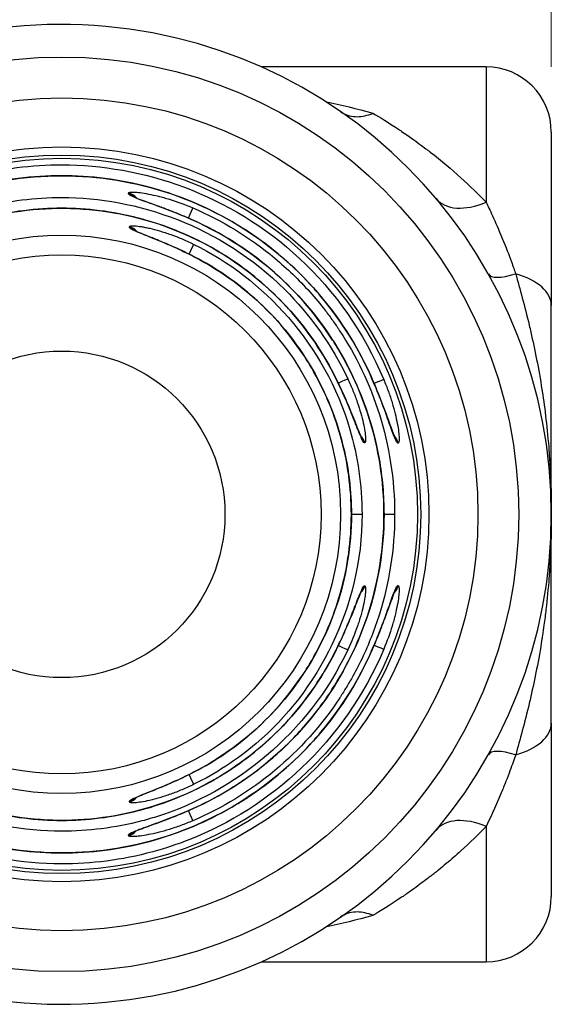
# Model space of a CAD drawing. Header units: millimetres. Extents: x 399 to 6076, y -1991 to 1602.
# Tile 211 of 256: x 4189.34 to 4197.48, y 642.52 to 657.59. Entities that reach past the tile are written whole.
import ezdxf

# ---------------------------------------------------------------- set-up
doc = ezdxf.new("R2010")
doc.units = ezdxf.units.MM
doc.layers.add('AM_5', color=3, linetype='Continuous', lineweight=25)
doc.layers.add('中繼線', color=7, linetype='Continuous')
doc.styles.add('尺寸標註', font='romans.shx', dxfattribs={"bigfont": 'CHINESET.SHX'})
doc.dimstyles.new('複本 CNS2-1$0', dxfattribs={"dimtxt": 2.5, "dimasz": 2, "dimexe": 1, "dimexo": 1, "dimgap": 1, "dimtad": 1, "dimtoh": 1, "dimdsep": 46, "dimtxsty": '尺寸標註', "dimcen": 0, "dimclrd": 2, "dimclre": 2, "dimclrt": 3, "dimadec": 0, "dimazin": 2, "dimtp": 0.1, "dimtm": 0.1, "dimtfac": 0.71, "dimtmove": 0, "dimatfit": 0, "dimfxl": 0, "dimlwd": 13, "dimlwe": 13, "dimarcsym": 0})

# ---------------------------------------------------------------- blocks, each defined once
blk = doc.blocks.new('*D297')
at = {"layer": 'AM_5', "color": 2, "lineweight": 13}
for p, q in [((4166.915, 651.02), (4166.915, 683.476)), ((4197.485, 656.87), (4197.485, 683.476)), ((4168.915, 682.476), (4195.485, 682.476))]:
    blk.add_line(p, q, dxfattribs=at)
at = {"layer": 'AM_5', "color": 2}
for points in [[(4168.915, 682.809), (4168.915, 682.143), (4166.915, 682.476)], [(4195.485, 682.809), (4195.485, 682.143), (4197.485, 682.476)]]:
    blk.add_solid(points, dxfattribs=at)
at = {"layer": 'Defpoints', "color": 0}
for p in [(4197.485, 682.476), (4197.485, 655.87), (4166.915, 650.02)]:
    blk.add_point(p, dxfattribs=at)
at = {"layer": 'AM_5', "color": 3, "insert": (4182.832, 684.726), "char_height": 2.5, "attachment_point": 5, "style": '尺寸標註'}
blk.add_mtext('30.6 REF.', dxfattribs=at)
blk = doc.blocks.new('90度接頭-上視')
for p, q in [((28.4, 6.85), (24.954, 6.85)), ((28.4, 6.85), (28.4, 4.779)), ((29.4, 5.85), (29.4, 3.195)), ((22.925, 4.904), (22.925, 4.918)), ((22.937, 4.392), (22.937, 4.403)), ((23.831, 4.45), (23.831, 4.45)), ((29.4, 0), (29.4, 3.195)), ((26.049, 1.99), (26.049, 1.99)), ((26.597, 1.99), (26.597, 1.99)), ((26.542, 1.096), (26.539, 1.096)), ((27.054, 1.091), (27.051, 1.091)), ((26.338, 0), (26.337, 0)), ((26.5, 0), (26.338, 0)), ((26.999, 0), (26.837, 0)), ((29.4, -3.195), (29.4, 0)), ((26.539, -1.096), (26.542, -1.096)), ((27.051, -1.091), (27.054, -1.091)), ((26.049, -1.99), (26.049, -1.99)), ((26.597, -1.99), (26.597, -1.99)), ((29.4, -3.195), (29.4, -5.85)), ((22.937, -4.403), (22.937, -4.392)), ((23.831, -4.45), (23.831, -4.45)), ((28.4, -4.779), (28.4, -6.85)), ((22.925, -4.918), (22.925, -4.906)), ((24.954, -6.85), (28.4, -6.85))]:
    blk.add_line(p, q)
for radius in [7, 6.375, 5.625, 5.5, 5.45, 4.273, 3.974, 2.5]:
    blk.add_circle((21.9, 0), radius)
for centre, radius, start, end in [((21.9, 0), 7.5, 190.3509, 169.6491), ((28.4, 5.85), 1, 0, 90), ((21.9, 0), 5.231, 13.1495, 13.1574), ((21.899, 0), 5.232, 346.8498, 346.8499), ((28.4, -5.85), 1, 270, 0)]:
    blk.add_arc(centre, radius, start, end)
for centre, major_axis, ratio, start_param, end_param in [((22.884, 4.723), (-0.2, -0.003), 0.996385, 3.774568, 4.493773), ((22.884, 4.709), (-0.2, -0.003), 0.996384, 3.922217, 4.493158), ((28.4, 5.477), (-0.765, -0.644), 0.597343, 0, 1.104471), ((23.829, 4.508), (0.079, 0.184), 0.002534, 4.86086, 6.200163), ((22.891, 4.209), (-0.2, -0.003), 0.996341, 3.775244, 4.468016), ((22.891, 4.198), (-0.2, -0.003), 0.99634, 3.898858, 4.467392), ((23.831, 4.32), (0.082, 0.183), 0.000842, 0, 0.083022), ((23.836, 3.954), (0.088, 0.18), 0.001699, 4.873893, 6.200163), ((23.839, 3.765), (0.092, 0.178), 0.001363, 0, 0.083022), ((29.307, 4.169), (-0.871, -0.49), 0.260824, 0, 0.883914), ((28.4, 3.195), (1, 0), 0.546227, 0, 1.099881), ((25.924, 1.987), (0.179, 0.089), 0.012513, 6.200157, 6.283185), ((26.103, 1.987), (0.181, 0.085), 0.01263, 0.083028, 1.373043), ((26.475, 1.987), (0.183, 0.08), 0.012801, 6.200157, 6.283185), ((26.65, 1.987), (0.185, 0.077), 0.012887, 0.083029, 1.373176), ((26.348, 1.05), (0, -0.2), 0.996365, 2.44597, 2.449995), ((26.345, 1.05), (0, -0.2), 0.996365, 2.41548, 2.41986), ((26.348, 1.05), (0, -0.2), 0.996365, 1.801815, 2.403244), ((26.345, 1.05), (0, -0.2), 0.996365, 1.801961, 2.366241), ((26.859, 1.05), (0, -0.2), 0.996402, 2.425065, 2.428543), ((26.856, 1.05), (0, -0.2), 0.996402, 2.39469, 2.398483), ((26.859, 1.05), (0, -0.2), 0.996402, 1.778709, 2.382551), ((26.856, 1.05), (0, -0.2), 0.996402, 1.778826, 2.345729), ((26.348, -1.05), (0, -0.2), 0.996365, 0.7326, 1.339777), ((26.345, -1.05), (0, -0.2), 0.996365, 0.769079, 1.339632), ((26.859, -1.05), (0, -0.2), 0.996402, 0.753733, 1.362884), ((26.856, -1.05), (0, -0.2), 0.996402, 0.790029, 1.362766), ((25.924, -1.987), (0.179, -0.089), 0.012513, 0, 0.083028), ((26.103, -1.987), (0.181, -0.085), 0.01263, 4.910395, 6.200157), ((26.475, -1.987), (0.183, -0.08), 0.012801, 0, 0.083029), ((26.65, -1.987), (0.185, -0.077), 0.012887, 4.910189, 6.200157), ((28.4, -3.195), (1, 0), 0.546227, 5.183305, 6.283185), ((29.307, -4.169), (-0.871, 0.49), 0.260824, 5.399271, 6.283185), ((23.836, -3.954), (0.088, -0.18), 0.001699, 0.083022, 1.409648), ((23.839, -3.765), (0.092, -0.178), 0.001363, 6.200163, 6.283185), ((22.891, -4.209), (0.2, -0.003), 0.996341, 4.956762, 5.644392), ((22.891, -4.198), (0.2, -0.003), 0.99634, 4.957386, 5.519132), ((22.891, -4.198), (0.2, -0.003), 0.99634, 5.568587, 5.573437), ((22.891, -4.209), (0.2, -0.003), 0.996341, 5.676696, 5.680374), ((23.831, -4.322), (0.082, -0.183), 0.002267, 6.200163, 6.283185), ((23.829, -4.508), (0.079, -0.184), 0.002534, 0.083022, 1.416201), ((28.4, -5.477), (-0.765, 0.644), 0.597343, 5.178714, 6.283185), ((22.884, -4.723), (0.2, -0.003), 0.996385, 4.931005, 5.632755), ((22.884, -4.71), (0.2, -0.003), 0.996384, 4.931557, 5.496361), ((22.884, -4.71), (0.2, -0.003), 0.996384, 5.545546, 5.549617), ((22.884, -4.723), (0.2, -0.003), 0.996385, 5.663882, 5.666864)]:
    blk.add_ellipse(centre, major_axis=major_axis, ratio=ratio, start_param=start_param, end_param=end_param)
for points in [[(25.94, 6.319), (26.179, 6.268), (26.421, 6.209), (26.668, 6.14)], [(26.837, 0), (26.837, 0), (26.836, 0), (26.836, 0)], [(26.668, -6.14), (26.422, -6.209), (26.179, -6.268), (25.94, -6.319)]]:
    blk.add_open_spline(points, degree=3)
for points, knots in [([(26.172, 6.164), (26.239, 6.118), (26.317, 6.092), (26.476, 6.084), (26.554, 6.098), (26.645, 6.131), (26.657, 6.135), (26.668, 6.14)], [0.00000157, 0.00000157, 0.00000157, 0.00000157, 0.03773377, 0.03773377, 0.07068367, 0.07068367, 0.07542641, 0.07542641, 0.07542641, 0.07542641]), ([(26.668, 6.14), (26.771, 6.08), (26.906, 5.997), (27.073, 5.885), (27.079, 5.881), (27.085, 5.878), (27.09, 5.874), (27.096, 5.87), (27.1, 5.867), (27.107, 5.862), (27.218, 5.788), (27.309, 5.722), (27.382, 5.668), (27.419, 5.641), (27.451, 5.617), (27.478, 5.597), (27.492, 5.586), (27.504, 5.577), (27.515, 5.568), (27.521, 5.564), (27.526, 5.56), (27.532, 5.556), (27.534, 5.554), (27.537, 5.552), (27.539, 5.55), (27.54, 5.549), (27.541, 5.548), (27.543, 5.547), (27.543, 5.547), (27.544, 5.546), (27.544, 5.546), (27.545, 5.546), (27.545, 5.546), (27.545, 5.545), (27.545, 5.545), (27.545, 5.545), (27.546, 5.545), (27.885, 5.282), (28.17, 5.018), (28.4, 4.779)], [0.0000044, 0.0000044, 0.0000044, 0.0000044, 0.234375, 0.234375, 0.234375, 0.2421875, 0.2421875, 0.2421875, 0.25, 0.25, 0.25, 0.375, 0.375, 0.375, 0.4375, 0.4375, 0.4375, 0.46875, 0.46875, 0.46875, 0.484375, 0.484375, 0.484375, 0.4921875, 0.4921875, 0.4921875, 0.4960937, 0.4960937, 0.4960937, 0.4980469, 0.4980469, 0.4980469, 0.4990234, 0.4990234, 0.4990234, 0.5, 0.5, 0.5, 1, 1, 1, 1]), ([(16.967, 2.064), (17.561, 3.488), (18.723, 4.499), (19.939, 4.978), (20.127, 5.053), (20.317, 5.115), (20.506, 5.166), (20.978, 5.294), (21.451, 5.352), (21.904, 5.351), (23.116, 5.35), (24.479, 4.911), (25.548, 3.913), (26.078, 3.418), (26.53, 2.79), (26.833, 2.064)], [0, 0, 0, 0, 0.324753, 0.324753, 0.324753, 0.375, 0.375, 0.375, 0.5, 0.5, 0.5, 0.834147, 0.834147, 0.834147, 1, 1, 1, 1]), ([(17.142, 2.067), (17.364, 2.577), (17.674, 3.058), (18.424, 3.888), (18.875, 4.248), (19.856, 4.797), (20.399, 4.994), (21.505, 5.199), (22.082, 5.211), (23.195, 5.051), (23.746, 4.877), (24.749, 4.368), (25.215, 4.027), (26.002, 3.223), (26.333, 2.75), (26.605, 2.185), (26.632, 2.126), (26.658, 2.067)], [0, 0, 0, 0, 0.167078, 0.167078, 0.335772, 0.335772, 0.504451, 0.504451, 0.673164, 0.673164, 0.841893, 0.841893, 1.010627, 1.010627, 1.179352, 1.179352, 1.198802, 1.198802, 1.198802, 1.198802]), ([(26.657, 2.066), (26.452, 2.538), (26.181, 2.967), (25.866, 3.34), (25.835, 3.378), (25.803, 3.415), (25.77, 3.451), (25.46, 3.798), (25.112, 4.093), (24.744, 4.335), (24.689, 4.371), (24.634, 4.405), (24.578, 4.439), (24.193, 4.671), (23.789, 4.846), (23.384, 4.967), (23.336, 4.981), (23.289, 4.994), (23.242, 5.007), (22.788, 5.128), (22.334, 5.183), (21.897, 5.183), (21.461, 5.183), (21.008, 5.127), (20.555, 5.006), (20.508, 4.993), (20.462, 4.98), (20.416, 4.967), (20.01, 4.845), (19.605, 4.67), (19.22, 4.438), (19.165, 4.404), (19.11, 4.37), (19.056, 4.335), (18.687, 4.093), (18.339, 3.797), (18.029, 3.45), (17.997, 3.414), (17.965, 3.377), (17.934, 3.34), (17.619, 2.967), (17.348, 2.538), (17.143, 2.066)], [0, 0, 0, 0, 0.113579, 0.113579, 0.113579, 0.125, 0.125, 0.125, 0.233783, 0.233783, 0.233783, 0.25, 0.25, 0.25, 0.361911, 0.361911, 0.361911, 0.375, 0.375, 0.375, 0.5, 0.5, 0.5, 0.625, 0.625, 0.625, 0.637754, 0.637754, 0.637754, 0.75, 0.75, 0.75, 0.766011, 0.766011, 0.766011, 0.875, 0.875, 0.875, 0.886325, 0.886325, 0.886325, 1, 1, 1, 1]), ([(17.517, 2.072), (18.127, 3.367), (19.26, 4.247), (20.416, 4.619), (20.5, 4.646), (20.585, 4.67), (20.67, 4.693), (21.085, 4.802), (21.5, 4.851), (21.9, 4.851), (23.049, 4.851), (24.338, 4.414), (25.316, 3.443), (25.702, 3.059), (26.036, 2.596), (26.283, 2.072)], [0, 0, 0, 0, 0.349418, 0.349418, 0.349418, 0.375, 0.375, 0.375, 0.5, 0.5, 0.5, 0.858466, 0.858466, 0.858466, 1, 1, 1, 1]), ([(22.925, 4.918), (22.924, 4.929), (22.952, 4.934), (23.032, 4.932), (23.064, 4.929), (23.139, 4.92), (23.183, 4.912), (23.277, 4.894), (23.327, 4.883), (23.407, 4.863), (23.435, 4.856), (23.492, 4.84), (23.522, 4.831), (23.665, 4.787), (23.784, 4.743), (23.907, 4.691)], [0, 0, 0, 0, 0.25, 0.25, 0.375, 0.375, 0.5, 0.5, 0.625, 0.625, 0.6875, 0.6875, 0.75, 0.75, 1, 1, 1, 1]), ([(23.913, 4.502), (23.851, 4.53), (23.76, 4.569), (23.671, 4.605), (23.612, 4.629), (23.584, 4.64), (23.495, 4.675), (23.438, 4.696), (23.332, 4.735), (23.283, 4.752), (23.187, 4.787), (23.144, 4.802), (23.068, 4.83), (23.036, 4.842), (22.953, 4.877), (22.925, 4.893), (22.925, 4.904)], [0, 0, 0, 0, 0.125, 0.1875, 0.1875, 0.25, 0.25, 0.375, 0.375, 0.5, 0.5, 0.625, 0.625, 0.75, 0.75, 1, 1, 1, 1]), ([(23.009, 4.859), (23.009, 4.859), (23.01, 4.859), (23.011, 4.858), (23.016, 4.855), (23.034, 4.847), (23.051, 4.839), (23.102, 4.819), (23.14, 4.805), (23.24, 4.769), (23.307, 4.745), (23.46, 4.689), (23.55, 4.655), (23.731, 4.582), (23.823, 4.543), (23.913, 4.503)], [0.0290424, 0.0290424, 0.0290424, 0.0290424, 0.0308309, 0.0308309, 0.0399034, 0.0399034, 0.0543554, 0.0543554, 0.0747933, 0.0747933, 0.1016499, 0.1016499, 0.1321965, 0.1321965, 0.1618882, 0.1618882, 0.1618882, 0.1618882]), ([(17.696, 2.075), (17.92, 2.527), (18.221, 2.947), (18.934, 3.664), (19.358, 3.969), (20.268, 4.421), (20.767, 4.574), (21.774, 4.711), (22.296, 4.696), (23.294, 4.502), (23.783, 4.32), (24.666, 3.817), (25.071, 3.488), (25.684, 2.798), (25.92, 2.447), (26.104, 2.075)], [0, 0, 0, 0, 0.151089, 0.151089, 0.303542, 0.303542, 0.456022, 0.456022, 0.608536, 0.608536, 0.761041, 0.761041, 0.913496, 0.913496, 1.037978, 1.037978, 1.037978, 1.037978]), ([(26.103, 2.075), (25.906, 2.474), (25.656, 2.834), (25.372, 3.148), (25.346, 3.176), (25.32, 3.204), (25.293, 3.232), (25.013, 3.526), (24.702, 3.775), (24.374, 3.979), (24.33, 4.006), (24.287, 4.032), (24.243, 4.058), (23.901, 4.254), (23.545, 4.402), (23.186, 4.505), (23.149, 4.515), (23.112, 4.525), (23.076, 4.535), (22.68, 4.637), (22.283, 4.685), (21.9, 4.685), (21.517, 4.685), (21.12, 4.637), (20.724, 4.535), (20.687, 4.525), (20.651, 4.515), (20.614, 4.505), (20.255, 4.402), (19.899, 4.254), (19.557, 4.058), (19.513, 4.032), (19.47, 4.006), (19.426, 3.979), (19.098, 3.775), (18.787, 3.526), (18.507, 3.232), (18.48, 3.204), (18.454, 3.176), (18.428, 3.148), (18.144, 2.834), (17.894, 2.474), (17.697, 2.075)], [0, 0, 0, 0, 0.114632, 0.114632, 0.114632, 0.125, 0.125, 0.125, 0.235389, 0.235389, 0.235389, 0.25, 0.25, 0.25, 0.363357, 0.363357, 0.363357, 0.375, 0.375, 0.375, 0.5, 0.5, 0.5, 0.625, 0.625, 0.625, 0.636633, 0.636633, 0.636633, 0.75, 0.75, 0.75, 0.764607, 0.764607, 0.764607, 0.875, 0.875, 0.875, 0.885366, 0.885366, 0.885366, 1, 1, 1, 1]), ([(23.907, 4.691), (24.357, 4.499), (24.782, 4.24), (25.354, 3.764), (25.533, 3.591), (25.783, 3.312), (25.863, 3.216), (25.978, 3.067), (26.034, 2.991), (26.097, 2.901), (26.123, 2.863), (26.141, 2.836), (26.15, 2.822), (26.407, 2.432), (26.618, 2.002), (26.915, 1.055), (27, 0.539), (26.999, 0)], [0, 0, 0, 0, 0.25, 0.25, 0.375, 0.375, 0.4375, 0.4375, 0.46875, 0.484375, 0.492188, 0.492188, 0.5, 0.5, 0.75, 0.75, 1, 1, 1, 1]), ([(28.4, 4.779), (28.427, 4.724), (28.46, 4.655), (28.499, 4.57), (28.584, 4.383), (28.715, 4.069), (28.789, 3.866), (28.815, 3.794), (28.837, 3.733), (28.854, 3.682)], [0, 0, 0, 0, 0.25, 0.25, 0.25, 0.803278, 0.803278, 0.803278, 1, 1, 1, 1]), ([(22.937, 4.403), (22.937, 4.409), (22.944, 4.413), (22.971, 4.417), (22.992, 4.417), (23.046, 4.414), (23.079, 4.41), (23.136, 4.401), (23.157, 4.397), (23.2, 4.389), (23.224, 4.384), (23.295, 4.367), (23.346, 4.354), (23.427, 4.331), (23.454, 4.322), (23.511, 4.304), (23.542, 4.293), (23.684, 4.242), (23.802, 4.193), (23.924, 4.133)], [0, 0, 0, 0, 0.125, 0.125, 0.25, 0.25, 0.375, 0.375, 0.4375, 0.4375, 0.5, 0.5, 0.625, 0.625, 0.6875, 0.6875, 0.75, 0.75, 1, 1, 1, 1]), ([(23.93, 3.942), (23.869, 3.974), (23.809, 4.003), (23.72, 4.046), (23.691, 4.059), (23.632, 4.086), (23.605, 4.098), (23.515, 4.138), (23.459, 4.162), (23.378, 4.195), (23.352, 4.205), (23.302, 4.226), (23.278, 4.235), (23.205, 4.264), (23.161, 4.281), (23.084, 4.312), (23.051, 4.325), (22.966, 4.363), (22.937, 4.381), (22.937, 4.392)], [0, 0, 0, 0, 0.125, 0.125, 0.1875, 0.1875, 0.25, 0.25, 0.375, 0.375, 0.4375, 0.4375, 0.5, 0.5, 0.625, 0.625, 0.75, 0.75, 1, 1, 1, 1]), ([(23.913, 4.503), (24.397, 4.287), (24.851, 3.988), (25.635, 3.267), (25.973, 2.834), (26.487, 1.895), (26.669, 1.377), (26.811, 0.57), (26.836, 0.284), (26.837, 0)], [0, 0, 0, 0, 0.1589968, 0.1589968, 0.3195325, 0.3195325, 0.4800844, 0.4800844, 0.5654287, 0.5654287, 0.5654287, 0.5654287]), ([(26.836, 0), (26.835, 0.521), (26.752, 1.017), (26.54, 1.694), (26.455, 1.909), (26.31, 2.213), (26.259, 2.312), (26.179, 2.454), (26.138, 2.525), (26.089, 2.605), (26.068, 2.638), (26.054, 2.661), (26.047, 2.671), (25.775, 3.089), (25.455, 3.451), (24.734, 4.064), (24.334, 4.314), (23.913, 4.502)], [0.0000003, 0.0000003, 0.0000003, 0.0000003, 0.25, 0.25, 0.375, 0.375, 0.4375, 0.4375, 0.46875, 0.484375, 0.4921875, 0.4921875, 0.5, 0.5, 0.75, 0.75, 1, 1, 1, 1]), ([(23.02, 4.345), (23.02, 4.345), (23.021, 4.344), (23.023, 4.343), (23.028, 4.34), (23.048, 4.331), (23.066, 4.323), (23.118, 4.3), (23.157, 4.285), (23.259, 4.244), (23.327, 4.217), (23.481, 4.153), (23.571, 4.115), (23.751, 4.032), (23.842, 3.989), (23.931, 3.943)], [0.0284071, 0.0284071, 0.0284071, 0.0284071, 0.0306852, 0.0306852, 0.0399609, 0.0399609, 0.05475, 0.05475, 0.0754396, 0.0754396, 0.1026089, 0.1026089, 0.1336416, 0.1336416, 0.163637, 0.163637, 0.163637, 0.163637]), ([(23.924, 4.133), (24.983, 3.615), (25.929, 2.609), (26.313, 1.3), (26.435, 0.887), (26.5, 0.448), (26.5, 0)], [0, 0, 0, 0, 0.760219, 0.760219, 0.760219, 1, 1, 1, 1]), ([(26.337, 0), (26.337, 0.405), (26.281, 0.801), (26.177, 1.176), (26.167, 1.211), (26.157, 1.246), (26.147, 1.28), (26.037, 1.643), (25.883, 1.984), (25.695, 2.295), (25.673, 2.332), (25.65, 2.368), (25.627, 2.404), (25.424, 2.717), (25.187, 2.998), (24.927, 3.241), (24.904, 3.262), (24.881, 3.283), (24.858, 3.303), (24.571, 3.561), (24.257, 3.774), (23.93, 3.942)], [0, 0, 0, 0, 0.228628, 0.228628, 0.228628, 0.25, 0.25, 0.25, 0.473508, 0.473508, 0.473508, 0.5, 0.5, 0.5, 0.730031, 0.730031, 0.730031, 0.75, 0.75, 0.75, 1, 1, 1, 1]), ([(23.931, 3.943), (24.354, 3.724), (24.748, 3.433), (25.415, 2.747), (25.698, 2.342), (26.112, 1.473), (26.249, 0.999), (26.327, 0.348), (26.337, 0.174), (26.338, 0)], [0, 0, 0, 0, 0.1430279, 0.1430279, 0.2873367, 0.2873367, 0.4316977, 0.4316977, 0.4838857, 0.4838857, 0.4838857, 0.4838857]), ([(28.854, 3.682), (28.919, 3.451), (28.991, 3.19), (29.061, 2.896), (29.069, 2.861), (29.078, 2.825), (29.086, 2.789), (29.147, 2.522), (29.206, 2.229), (29.256, 1.91), (29.258, 1.898), (29.259, 1.891), (29.26, 1.882), (29.282, 1.744), (29.301, 1.601), (29.318, 1.454), (29.336, 1.298), (29.352, 1.137), (29.364, 0.973), (29.366, 0.951), (29.368, 0.926), (29.369, 0.903), (29.393, 0.57), (29.4, 0.268), (29.4, 0)], [0, 0, 0, 0, 0.249939, 0.249939, 0.249939, 0.2797423, 0.2797423, 0.2797423, 0.4998779, 0.4998779, 0.4998779, 0.5076885, 0.5076885, 0.5076885, 0.6248474, 0.6248474, 0.6248474, 0.74918, 0.74918, 0.74918, 0.7654381, 0.7654381, 0.7654381, 0.9997559, 0.9997559, 0.9997559, 0.9997559]), ([(26.539, 1.096), (26.533, 1.096), (26.526, 1.103), (26.508, 1.131), (26.498, 1.152), (26.474, 1.206), (26.46, 1.239), (26.438, 1.295), (26.43, 1.316), (26.413, 1.359), (26.404, 1.382), (26.376, 1.452), (26.357, 1.502), (26.325, 1.581), (26.313, 1.608), (26.29, 1.664), (26.278, 1.694), (26.217, 1.836), (26.163, 1.953), (26.103, 2.075)], [0, 0, 0, 0, 0.125, 0.125, 0.25, 0.25, 0.375, 0.375, 0.4375, 0.4375, 0.5, 0.5, 0.625, 0.625, 0.6875, 0.6875, 0.75, 0.75, 1, 1, 1, 1]), ([(26.104, 2.075), (26.161, 1.96), (26.215, 1.841), (26.31, 1.62), (26.353, 1.515), (26.419, 1.346), (26.446, 1.278), (26.48, 1.201), (26.492, 1.178), (26.492, 1.178)], [0, 0, 0, 0, 0.0386648, 0.0386648, 0.0765489, 0.0765489, 0.1103367, 0.1103367, 0.1331561, 0.1331561, 0.1331561, 0.1331561]), ([(26.283, 2.072), (26.312, 2.011), (26.338, 1.951), (26.374, 1.863), (26.385, 1.834), (26.407, 1.776), (26.417, 1.749), (26.448, 1.66), (26.465, 1.604), (26.496, 1.497), (26.508, 1.449), (26.54, 1.305), (26.551, 1.23), (26.558, 1.123), (26.553, 1.096), (26.542, 1.096)], [0, 0, 0, 0, 0.125, 0.125, 0.1875, 0.1875, 0.25, 0.25, 0.375, 0.375, 0.5, 0.5, 0.75, 0.75, 1, 1, 1, 1]), ([(27.051, 1.091), (27.046, 1.091), (27.039, 1.098), (27.022, 1.125), (27.012, 1.146), (26.99, 1.199), (26.978, 1.231), (26.95, 1.305), (26.935, 1.349), (26.902, 1.442), (26.884, 1.491), (26.846, 1.596), (26.824, 1.654), (26.759, 1.825), (26.711, 1.943), (26.657, 2.066)], [0, 0, 0, 0, 0.125, 0.125, 0.25, 0.25, 0.375, 0.375, 0.5, 0.5, 0.625, 0.625, 0.75, 0.75, 1, 1, 1, 1]), ([(26.658, 2.067), (26.707, 1.955), (26.753, 1.84), (26.836, 1.625), (26.874, 1.522), (26.935, 1.354), (26.96, 1.285), (26.987, 1.218), (26.994, 1.201), (27.003, 1.181), (27.006, 1.175), (27.006, 1.175)], [0, 0, 0, 0, 0.0366262, 0.0366262, 0.073161, 0.073161, 0.1065816, 0.1065816, 0.1201448, 0.1201448, 0.1311498, 0.1311498, 0.1311498, 0.1311498]), ([(26.833, 2.064), (26.859, 2.002), (26.882, 1.942), (26.914, 1.853), (26.924, 1.824), (26.944, 1.766), (26.952, 1.738), (26.979, 1.649), (26.995, 1.593), (27.021, 1.488), (27.031, 1.439), (27.058, 1.297), (27.067, 1.223), (27.071, 1.118), (27.065, 1.091), (27.054, 1.091)], [0, 0, 0, 0, 0.125, 0.125, 0.1875, 0.1875, 0.25, 0.25, 0.375, 0.375, 0.5, 0.5, 0.75, 0.75, 1, 1, 1, 1]), ([(26.999, 0), (27, -0.539), (26.915, -1.055), (26.692, -1.765), (26.603, -1.991), (26.449, -2.312), (26.395, -2.416), (26.309, -2.567), (26.265, -2.642), (26.212, -2.726), (26.189, -2.762), (26.174, -2.786), (26.167, -2.797), (25.882, -3.23), (25.544, -3.605), (24.782, -4.24), (24.357, -4.499), (23.907, -4.691)], [0, 0, 0, 0, 0.25, 0.25, 0.375, 0.375, 0.4375, 0.4375, 0.46875, 0.484375, 0.492188, 0.492188, 0.5, 0.5, 0.75, 0.75, 1, 1, 1, 1]), ([(26.5, 0), (26.501, -1.422), (25.822, -2.708), (24.878, -3.509), (24.581, -3.761), (24.258, -3.97), (23.924, -4.133)], [0, 0, 0, 0, 0.760219, 0.760219, 0.760219, 1, 1, 1, 1]), ([(23.93, -3.942), (24.257, -3.774), (24.571, -3.561), (24.858, -3.303), (24.881, -3.283), (24.904, -3.262), (24.927, -3.241), (25.187, -2.998), (25.424, -2.717), (25.627, -2.404), (25.65, -2.368), (25.673, -2.332), (25.695, -2.295), (25.883, -1.984), (26.037, -1.643), (26.147, -1.28), (26.157, -1.246), (26.167, -1.211), (26.177, -1.176), (26.281, -0.801), (26.337, -0.405), (26.337, 0)], [0, 0, 0, 0, 0.25, 0.25, 0.25, 0.269969, 0.269969, 0.269969, 0.5, 0.5, 0.5, 0.526492, 0.526492, 0.526492, 0.75, 0.75, 0.75, 0.771372, 0.771372, 0.771372, 1, 1, 1, 1]), ([(26.338, 0), (26.337, -0.477), (26.258, -0.961), (25.952, -1.869), (25.72, -2.305), (25.136, -3.07), (24.777, -3.409), (24.234, -3.775), (24.085, -3.863), (23.931, -3.943)], [0, 0, 0, 0, 0.143201, 0.143201, 0.2875505, 0.2875505, 0.4319259, 0.4319259, 0.4838829, 0.4838829, 0.4838829, 0.4838829]), ([(29.4, 0), (29.4, -0.039), (29.4, -0.082), (29.399, -0.13), (29.399, -0.145), (29.399, -0.162), (29.399, -0.178), (29.398, -0.245), (29.397, -0.319), (29.394, -0.4), (29.392, -0.481), (29.388, -0.569), (29.384, -0.664), (29.381, -0.712), (29.378, -0.761), (29.375, -0.812), (29.374, -0.838), (29.372, -0.864), (29.37, -0.89), (29.369, -0.903), (29.368, -0.916), (29.367, -0.93), (29.367, -0.937), (29.366, -0.943), (29.366, -0.95), (29.365, -0.957), (29.365, -0.965), (29.364, -0.97), (29.352, -1.136), (29.336, -1.298), (29.318, -1.455), (29.309, -1.536), (29.298, -1.617), (29.287, -1.695), (29.28, -1.749), (29.272, -1.802), (29.265, -1.855), (29.262, -1.868), (29.26, -1.882), (29.258, -1.896), (29.257, -1.901), (29.257, -1.904), (29.256, -1.91), (29.206, -2.229), (29.147, -2.522), (29.086, -2.789), (29.078, -2.825), (29.069, -2.86), (29.061, -2.895), (28.991, -3.19), (28.919, -3.451), (28.854, -3.682)], [0.0002441, 0.0002441, 0.0002441, 0.0002441, 0.0471077, 0.0471077, 0.0471077, 0.0627289, 0.0627289, 0.0627289, 0.1252136, 0.1252136, 0.1252136, 0.1876984, 0.1876984, 0.1876984, 0.2189407, 0.2189407, 0.2189407, 0.2345619, 0.2345619, 0.2345619, 0.2423725, 0.2423725, 0.2423725, 0.2462778, 0.2462778, 0.2462778, 0.2501831, 0.2501831, 0.2501831, 0.3751526, 0.3751526, 0.3751526, 0.4402334, 0.4402334, 0.4402334, 0.4845273, 0.4845273, 0.4845273, 0.4963042, 0.4963042, 0.4963042, 0.5001221, 0.5001221, 0.5001221, 0.7204352, 0.7204352, 0.7204352, 0.750061, 0.750061, 0.750061, 1, 1, 1, 1]), ([(23.913, -4.504), (24.338, -4.313), (24.74, -4.061), (25.28, -3.601), (25.45, -3.434), (25.686, -3.165), (25.761, -3.073), (25.87, -2.93), (25.922, -2.857), (25.982, -2.771), (26.007, -2.734), (26.024, -2.709), (26.033, -2.695), (26.275, -2.32), (26.474, -1.909), (26.754, -1.005), (26.835, -0.513), (26.836, 0)], [0, 0, 0, 0, 0.25, 0.25, 0.375, 0.375, 0.4375, 0.4375, 0.46875, 0.484375, 0.492188, 0.492188, 0.5, 0.5, 0.75, 0.75, 1, 1, 1, 1]), ([(26.837, 0), (26.836, -0.531), (26.748, -1.068), (26.407, -2.078), (26.15, -2.564), (25.501, -3.415), (25.101, -3.792), (24.422, -4.25), (24.172, -4.389), (23.913, -4.504)], [0, 0, 0, 0, 0.1592126, 0.1592126, 0.3197962, 0.3197962, 0.4803665, 0.4803665, 0.5654795, 0.5654795, 0.5654795, 0.5654795]), ([(26.103, -2.075), (26.133, -2.014), (26.162, -1.954), (26.202, -1.866), (26.216, -1.836), (26.241, -1.779), (26.253, -1.751), (26.291, -1.662), (26.314, -1.606), (26.346, -1.527), (26.357, -1.502), (26.376, -1.452), (26.385, -1.429), (26.414, -1.357), (26.43, -1.314), (26.46, -1.238), (26.473, -1.206), (26.51, -1.124), (26.527, -1.096), (26.539, -1.096)], [0, 0, 0, 0, 0.125, 0.125, 0.1875, 0.1875, 0.25, 0.25, 0.375, 0.375, 0.4375, 0.4375, 0.5, 0.5, 0.625, 0.625, 0.75, 0.75, 1, 1, 1, 1]), ([(26.491, -1.179), (26.491, -1.179), (26.491, -1.179), (26.49, -1.181), (26.487, -1.186), (26.478, -1.205), (26.47, -1.223), (26.448, -1.275), (26.432, -1.313), (26.392, -1.414), (26.366, -1.481), (26.303, -1.636), (26.265, -1.726), (26.187, -1.903), (26.146, -1.99), (26.104, -2.075)], [0.0287692, 0.0287692, 0.0287692, 0.0287692, 0.0308179, 0.0308179, 0.0400315, 0.0400315, 0.0547303, 0.0547303, 0.0754546, 0.0754546, 0.1026855, 0.1026855, 0.1337713, 0.1337713, 0.1624404, 0.1624404, 0.1624404, 0.1624404]), ([(26.542, -1.096), (26.547, -1.096), (26.551, -1.102), (26.555, -1.129), (26.556, -1.15), (26.553, -1.203), (26.549, -1.236), (26.537, -1.311), (26.529, -1.355), (26.508, -1.448), (26.495, -1.498), (26.473, -1.578), (26.465, -1.605), (26.447, -1.662), (26.437, -1.692), (26.388, -1.833), (26.34, -1.951), (26.283, -2.072)], [0, 0, 0, 0, 0.125, 0.125, 0.25, 0.25, 0.375, 0.375, 0.5, 0.5, 0.625, 0.625, 0.6875, 0.6875, 0.75, 0.75, 1, 1, 1, 1]), ([(26.657, -2.066), (26.684, -2.005), (26.71, -1.944), (26.758, -1.825), (26.78, -1.769), (26.825, -1.651), (26.846, -1.595), (26.884, -1.49), (26.902, -1.442), (26.936, -1.347), (26.951, -1.305), (26.978, -1.231), (26.99, -1.199), (27.024, -1.119), (27.04, -1.091), (27.051, -1.091)], [0, 0, 0, 0, 0.125, 0.125, 0.25, 0.25, 0.375, 0.375, 0.5, 0.5, 0.625, 0.625, 0.75, 0.75, 1, 1, 1, 1]), ([(27.005, -1.176), (27.005, -1.176), (27.005, -1.176), (27.005, -1.177), (27.002, -1.182), (26.994, -1.2), (26.987, -1.217), (26.967, -1.267), (26.953, -1.304), (26.917, -1.404), (26.893, -1.47), (26.836, -1.624), (26.803, -1.714), (26.732, -1.891), (26.696, -1.98), (26.658, -2.067)], [0.0293404, 0.0293404, 0.0293404, 0.0293404, 0.0309525, 0.0309525, 0.0399871, 0.0399871, 0.0543878, 0.0543878, 0.0748966, 0.0748966, 0.1018651, 0.1018651, 0.1325501, 0.1325501, 0.1610378, 0.1610378, 0.1610378, 0.1610378]), ([(27.054, -1.091), (27.065, -1.091), (27.071, -1.118), (27.068, -1.197), (27.065, -1.229), (27.056, -1.303), (27.049, -1.346), (27.031, -1.439), (27.021, -1.488), (27.001, -1.568), (26.994, -1.595), (26.978, -1.651), (26.97, -1.681), (26.927, -1.823), (26.884, -1.941), (26.833, -2.064)], [0, 0, 0, 0, 0.25, 0.25, 0.375, 0.375, 0.5, 0.5, 0.625, 0.625, 0.6875, 0.6875, 0.75, 0.75, 1, 1, 1, 1]), ([(26.833, -2.064), (26.239, -3.488), (25.077, -4.499), (23.862, -4.978), (23.674, -5.052), (23.484, -5.115), (23.294, -5.166), (22.822, -5.294), (22.35, -5.352), (21.896, -5.351), (20.684, -5.35), (19.321, -4.911), (18.252, -3.913), (17.722, -3.418), (17.27, -2.79), (16.967, -2.064)], [0, 0, 0, 0, 0.324711, 0.324711, 0.324711, 0.375, 0.375, 0.375, 0.5, 0.5, 0.5, 0.834184, 0.834184, 0.834184, 1, 1, 1, 1]), ([(26.658, -2.067), (26.436, -2.577), (26.126, -3.058), (25.376, -3.888), (24.925, -4.248), (23.944, -4.797), (23.401, -4.994), (22.295, -5.199), (21.718, -5.211), (20.605, -5.051), (20.054, -4.877), (19.051, -4.368), (18.585, -4.027), (17.798, -3.223), (17.467, -2.75), (17.195, -2.185), (17.168, -2.126), (17.142, -2.067)], [0, 0, 0, 0, 0.167078, 0.167078, 0.335772, 0.335772, 0.504451, 0.504451, 0.673164, 0.673164, 0.841893, 0.841893, 1.010627, 1.010627, 1.179352, 1.179352, 1.198802, 1.198802, 1.198802, 1.198802]), ([(17.143, -2.066), (17.348, -2.538), (17.619, -2.967), (17.934, -3.34), (17.965, -3.378), (17.998, -3.415), (18.03, -3.451), (18.34, -3.798), (18.688, -4.093), (19.056, -4.335), (19.111, -4.371), (19.166, -4.405), (19.222, -4.439), (19.607, -4.671), (20.011, -4.846), (20.416, -4.967), (20.464, -4.981), (20.511, -4.994), (20.558, -5.007), (21.012, -5.128), (21.466, -5.183), (21.902, -5.183), (22.339, -5.183), (22.792, -5.127), (23.245, -5.006), (23.291, -4.993), (23.338, -4.98), (23.384, -4.967), (23.79, -4.845), (24.195, -4.67), (24.58, -4.438), (24.635, -4.404), (24.69, -4.37), (24.744, -4.335), (25.113, -4.093), (25.461, -3.797), (25.771, -3.45), (25.803, -3.414), (25.835, -3.377), (25.866, -3.34), (26.181, -2.967), (26.452, -2.538), (26.657, -2.066)], [0, 0, 0, 0, 0.113577, 0.113577, 0.113577, 0.125, 0.125, 0.125, 0.233783, 0.233783, 0.233783, 0.25, 0.25, 0.25, 0.361921, 0.361921, 0.361921, 0.375, 0.375, 0.375, 0.5, 0.5, 0.5, 0.625, 0.625, 0.625, 0.637764, 0.637764, 0.637764, 0.75, 0.75, 0.75, 0.766011, 0.766011, 0.766011, 0.875, 0.875, 0.875, 0.886322, 0.886322, 0.886322, 1, 1, 1, 1]), ([(26.283, -2.072), (25.673, -3.367), (24.54, -4.247), (23.384, -4.619), (23.3, -4.646), (23.215, -4.67), (23.13, -4.693), (22.715, -4.801), (22.3, -4.851), (21.9, -4.851), (20.751, -4.851), (19.462, -4.414), (18.484, -3.443), (18.098, -3.059), (17.764, -2.596), (17.517, -2.072)], [0, 0, 0, 0, 0.349416, 0.349416, 0.349416, 0.375, 0.375, 0.375, 0.5, 0.5, 0.5, 0.858469, 0.858469, 0.858469, 1, 1, 1, 1]), ([(26.104, -2.075), (25.88, -2.527), (25.579, -2.947), (24.866, -3.664), (24.442, -3.969), (23.532, -4.421), (23.033, -4.574), (22.026, -4.711), (21.504, -4.696), (20.506, -4.502), (20.017, -4.32), (19.134, -3.817), (18.729, -3.488), (18.116, -2.798), (17.88, -2.447), (17.696, -2.075)], [0, 0, 0, 0, 0.151089, 0.151089, 0.303542, 0.303542, 0.456022, 0.456022, 0.608536, 0.608536, 0.761041, 0.761041, 0.913496, 0.913496, 1.037978, 1.037978, 1.037978, 1.037978]), ([(17.697, -2.075), (17.894, -2.474), (18.144, -2.834), (18.428, -3.148), (18.454, -3.176), (18.48, -3.204), (18.507, -3.232), (18.787, -3.526), (19.098, -3.775), (19.426, -3.979), (19.47, -4.006), (19.513, -4.032), (19.557, -4.058), (19.899, -4.254), (20.255, -4.402), (20.614, -4.505), (20.651, -4.515), (20.688, -4.525), (20.724, -4.535), (21.12, -4.637), (21.517, -4.685), (21.9, -4.685), (22.283, -4.685), (22.68, -4.637), (23.076, -4.535), (23.113, -4.525), (23.149, -4.515), (23.186, -4.505), (23.545, -4.402), (23.901, -4.254), (24.243, -4.058), (24.287, -4.032), (24.33, -4.006), (24.374, -3.979), (24.702, -3.775), (25.013, -3.526), (25.293, -3.232), (25.32, -3.204), (25.346, -3.176), (25.372, -3.148), (25.656, -2.834), (25.906, -2.474), (26.103, -2.075)], [0, 0, 0, 0, 0.114631, 0.114631, 0.114631, 0.125, 0.125, 0.125, 0.235387, 0.235387, 0.235387, 0.25, 0.25, 0.25, 0.363356, 0.363356, 0.363356, 0.375, 0.375, 0.375, 0.5, 0.5, 0.5, 0.625, 0.625, 0.625, 0.636633, 0.636633, 0.636633, 0.75, 0.75, 0.75, 0.764605, 0.764605, 0.764605, 0.875, 0.875, 0.875, 0.885366, 0.885366, 0.885366, 1, 1, 1, 1]), ([(28.854, -3.682), (28.832, -3.746), (28.803, -3.828), (28.766, -3.926), (28.748, -3.975), (28.728, -4.028), (28.705, -4.085), (28.683, -4.142), (28.657, -4.205), (28.632, -4.265), (28.533, -4.503), (28.454, -4.668), (28.4, -4.779)], [0, 0, 0, 0, 0.25, 0.25, 0.25, 0.375, 0.375, 0.375, 0.5, 0.5, 0.5, 1, 1, 1, 1]), ([(22.937, -4.392), (22.937, -4.386), (22.945, -4.379), (22.973, -4.361), (22.996, -4.35), (23.051, -4.326), (23.084, -4.312), (23.142, -4.289), (23.163, -4.281), (23.207, -4.263), (23.231, -4.254), (23.302, -4.226), (23.352, -4.205), (23.433, -4.172), (23.46, -4.161), (23.517, -4.137), (23.548, -4.123), (23.69, -4.061), (23.808, -4.005), (23.93, -3.942)], [0, 0, 0, 0, 0.125, 0.125, 0.25, 0.25, 0.375, 0.375, 0.4375, 0.4375, 0.5, 0.5, 0.625, 0.625, 0.6875, 0.6875, 0.75, 0.75, 1, 1, 1, 1]), ([(23.931, -3.943), (23.813, -4.004), (23.69, -4.061), (23.464, -4.16), (23.356, -4.205), (23.226, -4.257), (23.19, -4.271), (23.103, -4.307), (23.059, -4.326), (23.025, -4.342), (23.019, -4.346), (23.019, -4.346)], [0, 0, 0, 0, 0.0398539, 0.0398539, 0.078478, 0.078478, 0.0951556, 0.0951556, 0.1235619, 0.1235619, 0.1351343, 0.1351343, 0.1351343, 0.1351343]), ([(23.924, -4.133), (23.863, -4.163), (23.803, -4.191), (23.714, -4.228), (23.685, -4.24), (23.627, -4.262), (23.6, -4.272), (23.51, -4.305), (23.453, -4.323), (23.372, -4.347), (23.346, -4.354), (23.295, -4.367), (23.272, -4.373), (23.149, -4.401), (23.074, -4.412), (22.964, -4.419), (22.937, -4.415), (22.937, -4.403)], [0, 0, 0, 0, 0.125, 0.125, 0.1875, 0.1875, 0.25, 0.25, 0.375, 0.375, 0.4375, 0.4375, 0.5, 0.5, 0.75, 0.75, 1, 1, 1, 1]), ([(22.925, -4.906), (22.925, -4.9), (22.932, -4.893), (22.96, -4.876), (22.982, -4.866), (23.036, -4.844), (23.068, -4.831), (23.125, -4.811), (23.145, -4.803), (23.189, -4.788), (23.212, -4.779), (23.283, -4.754), (23.333, -4.736), (23.413, -4.707), (23.44, -4.697), (23.497, -4.675), (23.527, -4.664), (23.67, -4.608), (23.789, -4.559), (23.913, -4.504)], [0, 0, 0, 0, 0.125, 0.125, 0.25, 0.25, 0.375, 0.375, 0.4375, 0.4375, 0.5, 0.5, 0.625, 0.625, 0.6875, 0.6875, 0.75, 0.75, 1, 1, 1, 1]), ([(23.913, -4.504), (23.799, -4.555), (23.682, -4.603), (23.464, -4.689), (23.358, -4.728), (23.188, -4.79), (23.118, -4.815), (23.051, -4.841), (23.035, -4.848), (23.015, -4.857), (23.008, -4.861), (23.008, -4.861)], [0, 0, 0, 0, 0.0373786, 0.0373786, 0.0744383, 0.0744383, 0.10791, 0.10791, 0.121387, 0.121387, 0.1323603, 0.1323603, 0.1323603, 0.1323603]), ([(23.907, -4.691), (23.846, -4.717), (23.785, -4.741), (23.696, -4.774), (23.666, -4.784), (23.608, -4.804), (23.58, -4.813), (23.49, -4.841), (23.433, -4.857), (23.326, -4.884), (23.277, -4.894), (23.133, -4.922), (23.058, -4.931), (22.951, -4.934), (22.924, -4.929), (22.925, -4.918)], [0, 0, 0, 0, 0.125, 0.125, 0.1875, 0.1875, 0.25, 0.25, 0.375, 0.375, 0.5, 0.5, 0.75, 0.75, 1, 1, 1, 1]), ([(28.4, -4.779), (28.285, -4.899), (28.156, -5.024), (27.943, -5.217), (27.868, -5.282), (27.751, -5.38), (27.691, -5.43), (27.619, -5.487), (27.583, -5.516), (27.563, -5.531), (27.554, -5.538), (27.549, -5.543), (27.546, -5.544), (27.51, -5.572), (27.455, -5.614), (27.346, -5.695), (27.305, -5.725), (27.236, -5.774), (27.2, -5.799), (27.155, -5.83), (27.135, -5.844), (27.121, -5.853), (27.113, -5.858), (26.924, -5.986), (26.778, -6.075), (26.668, -6.14)], [0, 0, 0, 0, 0.25, 0.25, 0.375, 0.375, 0.4375, 0.46875, 0.484375, 0.4921875, 0.4980469, 0.4980469, 0.5, 0.5, 0.625, 0.625, 0.6875, 0.6875, 0.71875, 0.734375, 0.7421875, 0.7421875, 0.75, 0.75, 0.9999954, 0.9999954, 0.9999954, 0.9999954]), ([(26.668, -6.14), (26.657, -6.135), (26.645, -6.131), (26.555, -6.098), (26.476, -6.084), (26.317, -6.092), (26.239, -6.118), (26.172, -6.164)], [-0.00471986, -0.00471986, -0.00471986, -0.00471986, 0, 0, 0.03295232, 0.03295232, 0.07067013, 0.07067013, 0.07067013, 0.07067013])]:
    blk.add_open_spline(points, degree=3, knots=knots)

msp = doc.modelspace()

# ---------------------------------------------------------------- block references
at = {"layer": '中繼線'}
msp.add_blockref('90度接頭-上視', (4168.085, 650.02), dxfattribs=at)

# ---------------------------------------------------------------- dimensions: what is measured, and where the dimension line sits
at = {"layer": 'AM_5'}
dim = msp.add_linear_dim(base=(4197.485, 682.476), p1=(4166.915, 650.02), p2=(4197.485, 655.87), text='<> REF.', dimstyle='複本 CNS2-1$0', override={"dimdec": 1, "dimtix": 1}, dxfattribs=at)
dim.commit()
dim.dimension.update_dxf_attribs({"geometry": '*D297', "text_midpoint": (4182.832, 682.476), "dimtype": 160})

doc.saveas('drawing.dxf')
